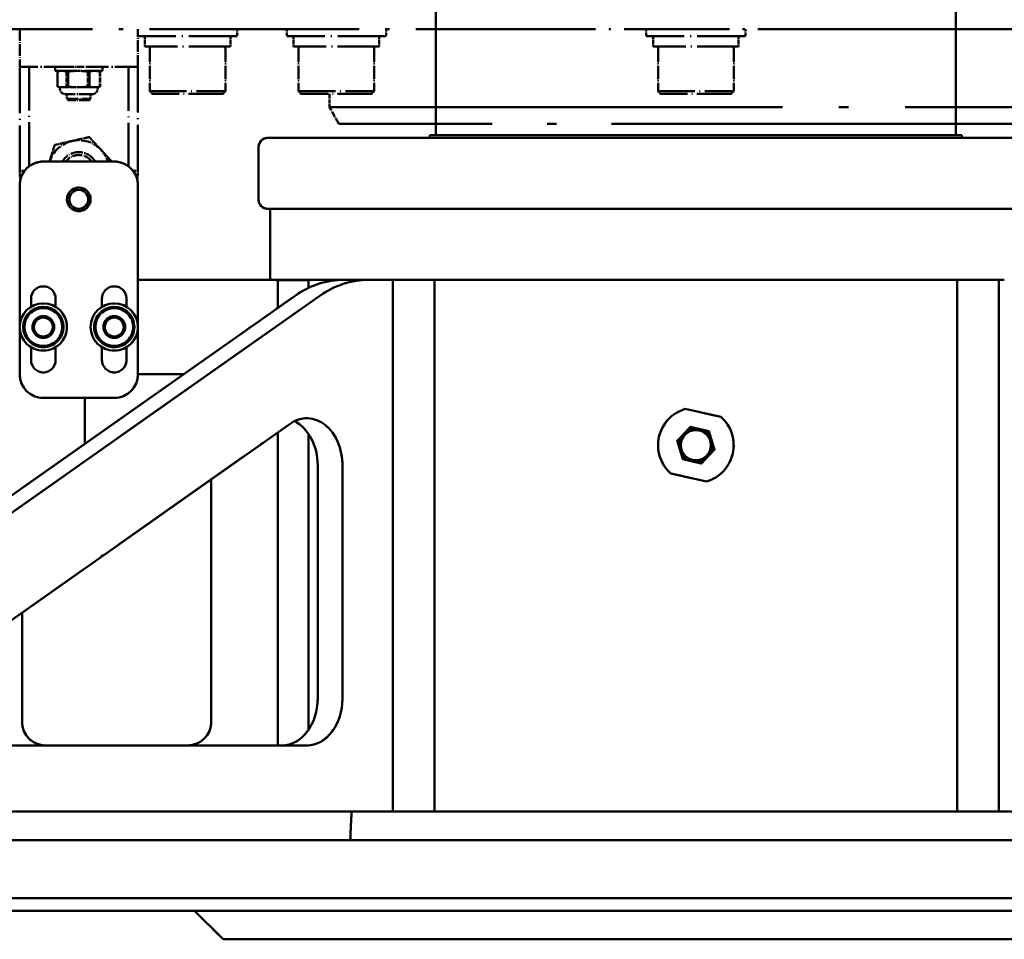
# Model space of a CAD drawing. Header units: millimetres. Extents: x 40 to 4804, y -323 to 2338.
# Tile 3 of 36: x 1017 to 1225, y 742 to 937. Entities that reach past the tile are written whole.
import ezdxf

# ---------------------------------------------------------------- set-up
doc = ezdxf.new("R2010")
doc.units = ezdxf.units.MM
doc.header["$LTSCALE"] = 8
doc.linetypes.add('LONG_DASH_DOTTED', pattern=[0.61, 0.48, -0.06, 0.01, -0.06])
for name, color, linetype, lineweight in [('Dimension (ISO)', 7, 'Continuous', 25), ('Overlay (ISO)', 7, 'LONG_DASH_DOTTED', 50), ('Visible (ISO)', 7, 'Continuous', 50)]:
    doc.layers.add(name, color=color, linetype=linetype, lineweight=lineweight)
doc.styles.add('Note Text (ISO)', font='tahoma.ttf')
doc.dimstyles.new('Default (ISO)', dxfattribs={"dimscale": 8, "dimtxt": 3.5, "dimasz": 2.5, "dimexe": 3.175, "dimexo": 0, "dimgap": 0.762, "dimtad": 1, "dimtoh": 1, "dimrnd": 1e-08, "dimzin": 0, "dimtxsty": 'Note Text (ISO)', "dimcen": 0.09, "dimdle": 10, "dimclrd": 256, "dimclre": 256, "dimclrt": 256, "dimazin": 0, "dimtfac": 1.001486, "dimtmove": 0, "dimatfit": 3, "dimfxl": 1, "dimtolj": 1, "dimtzin": 0, "dimlwd": -1, "dimlwe": -1, "dimarcsym": 0})

# ---------------------------------------------------------------- blocks, each defined once
blk = doc.blocks.new('*D46')
at = {"layer": 'Defpoints', "color": 0, "transparency": 16777216}
for p in [(1149.27, 1475.56), (849.62, 751.11), (929.62, 751.11)]:
    blk.add_point(p, dxfattribs=at)
at = {"layer": 'Dimension (ISO)', "transparency": 16777216}
for p, q in [((1149.27, 1475.56), (824.22, 1475.56)), ((849.62, 1455.56), (849.62, 771.11)), ((929.62, 751.11), (824.22, 751.11))]:
    blk.add_line(p, q, dxfattribs=at)
for points in [[(846.28, 1455.56), (852.95, 1455.56), (849.62, 1475.56)], [(846.28, 771.11), (852.95, 771.11), (849.62, 751.11)]]:
    blk.add_solid(points, dxfattribs=at)
at = {"layer": 'Dimension (ISO)', "transparency": 16777216, "insert": (814.94, 1055.71), "char_height": 28, "attachment_point": 1, "rotation": 90, "style": 'Note Text (ISO)'}
blk.add_mtext('\\A1;724', dxfattribs=at)

msp = doc.modelspace()

# ---------------------------------------------------------------- linework, layer by layer
at = {"layer": 'Overlay (ISO)', "ltscale": 11.543956}
for p, q in [((987.718, 934.908), (1124.218, 934.908)), ((1195.018, 934.908), (1331.518, 934.908))]:
    msp.add_line(p, q, dxfattribs=at)
at = {"layer": 'Overlay (ISO)', "ltscale": 0.645311}
for p, q in [((1016.618, 934.908), (1016.618, 926.908)), ((1041.618, 926.908), (1041.618, 934.908)), ((1090.53, 881.908), (1085.281, 881.908))]:
    msp.add_line(p, q, dxfattribs=at)
at = {"layer": 'Overlay (ISO)', "ltscale": 2.66115}
for p, q in [((1062.618, 933.458), (1041.618, 933.458)), ((1094.104, 933.458), (1073.104, 933.458)), ((1170.118, 933.458), (1149.118, 933.458))]:
    msp.add_line(p, q, dxfattribs=at)
at = {"layer": 'Overlay (ISO)', "ltscale": 0.177388}
for p, q in [((1043.068, 933.458), (1043.068, 931.258)), ((1061.168, 933.458), (1061.168, 931.258)), ((1074.554, 933.458), (1074.554, 931.258)), ((1092.654, 933.458), (1092.654, 931.258)), ((1150.568, 933.458), (1150.568, 931.258)), ((1168.668, 933.458), (1168.668, 931.258))]:
    msp.add_line(p, q, dxfattribs=at)
at = {"layer": 'Overlay (ISO)', "ltscale": 0.116881}
for p, q in [((1062.618, 934.908), (1062.618, 933.458)), ((1073.104, 934.908), (1073.104, 933.458)), ((1094.104, 934.908), (1094.104, 933.458)), ((1149.118, 934.908), (1149.118, 933.458)), ((1170.118, 934.908), (1170.118, 933.458))]:
    msp.add_line(p, q, dxfattribs=at)
at = {"layer": 'Overlay (ISO)', "ltscale": 5.801135}
msp.add_line((1195.018, 934.908), (1124.218, 934.908), dxfattribs=at)
at = {"layer": 'Overlay (ISO)', "ltscale": 2.293644}
for p, q in [((1061.168, 931.258), (1043.068, 931.258)), ((1092.654, 931.258), (1074.554, 931.258)), ((1168.668, 931.258), (1150.568, 931.258))]:
    msp.add_line(p, q, dxfattribs=at)
at = {"layer": 'Overlay (ISO)', "ltscale": 0.725987}
for p, q in [((1044.118, 930.758), (1044.118, 921.758)), ((1060.118, 930.758), (1060.118, 921.758)), ((1075.604, 930.758), (1075.604, 921.758)), ((1091.604, 930.758), (1091.604, 921.758)), ((1151.618, 930.758), (1151.618, 921.758)), ((1167.618, 930.758), (1167.618, 921.758))]:
    msp.add_line(p, q, dxfattribs=at)
at = {"layer": 'Overlay (ISO)', "ltscale": 2.50996}
for p, q in [((1016.618, 904.908), (1016.618, 926.908)), ((1041.618, 926.908), (1041.618, 904.908))]:
    msp.add_line(p, q, dxfattribs=at)
at = {"layer": 'Overlay (ISO)', "ltscale": 1.267162}
for p, q in [((1026.618, 926.908), (1016.618, 926.908)), ((1041.618, 926.908), (1031.618, 926.908)), ((1024.118, 926.108), (1034.118, 926.108))]:
    msp.add_line(p, q, dxfattribs=at)
at = {"layer": 'Overlay (ISO)', "ltscale": 2.395867}
for p, q in [((1018.618, 926.908), (1018.618, 905.908)), ((1039.618, 905.908), (1039.618, 926.908))]:
    msp.add_line(p, q, dxfattribs=at)
at = {"layer": 'Overlay (ISO)', "ltscale": 0.064441}
for p, q in [((1024.118, 926.108), (1024.118, 926.908)), ((1034.118, 926.108), (1034.118, 926.908))]:
    msp.add_line(p, q, dxfattribs=at)
at = {"layer": 'Overlay (ISO)', "ltscale": 0.403282}
msp.add_line((1026.618, 926.908), (1031.618, 926.908), dxfattribs=at)
at = {"layer": 'Overlay (ISO)', "ltscale": 0.052101}
for p, q in [((1025.243, 926.108), (1024.618, 925.941)), ((1032.993, 926.108), (1033.618, 925.941))]:
    msp.add_line(p, q, dxfattribs=at)
at = {"layer": 'Overlay (ISO)', "ltscale": 0.257948}
for p, q in [((1024.618, 922.742), (1024.618, 925.941)), ((1024.618, 925.941), (1024.618, 922.742)), ((1026.521, 925.941), (1026.521, 922.742)), ((1026.883, 922.742), (1026.883, 925.941)), ((1031.003, 925.941), (1031.003, 922.742)), ((1031.383, 922.742), (1031.383, 925.941)), ((1033.599, 925.941), (1033.599, 922.742)), ((1033.618, 925.941), (1033.618, 922.742))]:
    msp.add_line(p, q, dxfattribs=at)
at = {"layer": 'Overlay (ISO)', "ltscale": 0.001336}
msp.add_line((1024.618, 925.941), (1024.618, 925.941), dxfattribs=at)
at = {"layer": 'Overlay (ISO)', "ltscale": 0.034546}
for p, q in [((1026.521, 925.941), (1026.883, 925.941)), ((1031.003, 925.941), (1031.383, 925.941)), ((1026.883, 922.742), (1026.521, 922.742)), ((1031.383, 922.742), (1031.003, 922.742))]:
    msp.add_line(p, q, dxfattribs=at)
at = {"layer": 'Overlay (ISO)', "ltscale": 0.03311}
for p, q in [((1033.599, 925.941), (1033.618, 925.941)), ((1033.618, 922.742), (1033.599, 922.742))]:
    msp.add_line(p, q, dxfattribs=at)
at = {"layer": 'Overlay (ISO)', "ltscale": 0.041661}
for p, q in [((1025.118, 922.608), (1024.618, 922.742)), ((1033.118, 922.608), (1033.618, 922.742))]:
    msp.add_line(p, q, dxfattribs=at)
at = {"layer": 'Overlay (ISO)', "ltscale": 0.154746}
msp.add_line((1025.118, 922.608), (1025.57, 922.608), dxfattribs=at)
at = {"layer": 'Overlay (ISO)', "ltscale": 0.020069}
for p, q in [((1025.118, 922.608), (1025.118, 922.358)), ((1033.118, 922.608), (1033.118, 922.358))]:
    msp.add_line(p, q, dxfattribs=at)
at = {"layer": 'Overlay (ISO)', "ltscale": 0.337836}
for p, q in [((1025.57, 922.608), (1028.943, 922.608)), ((1028.943, 922.608), (1032.491, 922.608))]:
    msp.add_line(p, q, dxfattribs=at)
at = {"layer": 'Overlay (ISO)', "ltscale": 0.18299}
msp.add_line((1032.491, 922.608), (1033.118, 922.608), dxfattribs=at)
at = {"layer": 'Overlay (ISO)', "ltscale": 0.760257}
msp.add_line((1032.118, 921.133), (1026.118, 921.133), dxfattribs=at)
at = {"layer": 'Overlay (ISO)', "ltscale": 0.07858}
for p, q in [((1026.618, 921.133), (1026.618, 920.158)), ((1031.618, 921.133), (1031.618, 920.158))]:
    msp.add_line(p, q, dxfattribs=at)
at = {"layer": 'Overlay (ISO)', "ltscale": 2.027519}
for p, q in [((1044.118, 921.758), (1060.118, 921.758)), ((1075.604, 921.758), (1091.604, 921.758)), ((1151.618, 921.758), (1167.618, 921.758))]:
    msp.add_line(p, q, dxfattribs=at)
at = {"layer": 'Overlay (ISO)', "ltscale": 0.056947}
for p, q in [((1044.618, 921.258), (1044.118, 921.758)), ((1059.618, 921.258), (1060.118, 921.758)), ((1076.104, 921.258), (1075.604, 921.758)), ((1091.104, 921.258), (1091.604, 921.758)), ((1152.118, 921.258), (1151.618, 921.758)), ((1167.118, 921.258), (1167.618, 921.758))]:
    msp.add_line(p, q, dxfattribs=at)
at = {"layer": 'Overlay (ISO)', "ltscale": 1.900793}
for p, q in [((1059.618, 921.258), (1044.618, 921.258)), ((1091.104, 921.258), (1076.104, 921.258)), ((1167.118, 921.258), (1152.118, 921.258))]:
    msp.add_line(p, q, dxfattribs=at)
at = {"layer": 'Overlay (ISO)', "ltscale": 0.232724}
msp.add_line((1082.118, 921.258), (1082.118, 918.372), dxfattribs=at)
at = {"layer": 'Overlay (ISO)', "ltscale": 0.633531}
msp.add_line((1026.618, 920.158), (1031.618, 920.158), dxfattribs=at)
at = {"layer": 'Overlay (ISO)', "ltscale": 0.028423}
for p, q in [((1026.868, 919.908), (1026.618, 920.158)), ((1031.368, 919.908), (1031.618, 920.158))]:
    msp.add_line(p, q, dxfattribs=at)
at = {"layer": 'Overlay (ISO)', "ltscale": 0.570168}
msp.add_line((1031.368, 919.908), (1026.868, 919.908), dxfattribs=at)
at = {"layer": 'Overlay (ISO)', "ltscale": 24.946049}
msp.add_line((1082.118, 918.372), (1237.118, 918.372), dxfattribs=at)
at = {"layer": 'Overlay (ISO)', "ltscale": 0.322606}
msp.add_line((1084.118, 914.908), (1082.118, 918.372), dxfattribs=at)
at = {"layer": 'Overlay (ISO)', "ltscale": 24.302279}
msp.add_line((1235.118, 914.908), (1084.118, 914.908), dxfattribs=at)
at = {"layer": 'Overlay (ISO)', "ltscale": 0.197557}
for p, q in [((1104.618, 912.458), (1104.618, 914.908)), ((1214.618, 912.458), (1214.618, 914.908))]:
    msp.add_line(p, q, dxfattribs=at)
at = {"layer": 'Overlay (ISO)', "ltscale": 0.044957}
for p, q in [((1103.379, 912.458), (1103.282, 911.908)), ((1215.857, 912.458), (1215.954, 911.908))]:
    msp.add_line(p, q, dxfattribs=at)
at = {"layer": 'Overlay (ISO)', "ltscale": 14.25375}
msp.add_line((1215.857, 912.458), (1103.379, 912.458), dxfattribs=at)
at = {"layer": 'Overlay (ISO)', "ltscale": 29.130547}
for p, q in [((1069.118, 911.908), (1250.118, 911.908)), ((1250.118, 896.908), (1069.118, 896.908))]:
    msp.add_line(p, q, dxfattribs=at)
at = {"layer": 'Overlay (ISO)', "ltscale": 0.88734}
msp.add_line((1067.118, 898.908), (1067.118, 909.908), dxfattribs=at)
at = {"layer": 'Overlay (ISO)', "ltscale": 1.210046}
for p, q in [((1021.618, 906.908), (1036.618, 906.908)), ((1069.618, 881.908), (1069.618, 896.908)), ((1021.618, 856.908), (1036.618, 856.908))]:
    msp.add_line(p, q, dxfattribs=at)
at = {"layer": 'Overlay (ISO)', "ltscale": 0.080576}
for p, q in [((1017.618, 904.908), (1016.618, 904.908)), ((1041.618, 904.908), (1040.618, 904.908))]:
    msp.add_line(p, q, dxfattribs=at)
at = {"layer": 'Overlay (ISO)', "ltscale": 3.226956}
for p, q in [((1016.618, 861.908), (1016.618, 901.908)), ((1041.618, 901.908), (1041.618, 861.908))]:
    msp.add_line(p, q, dxfattribs=at)
at = {"layer": 'Overlay (ISO)', "ltscale": 2.266014}
msp.add_line((1069.707, 881.908), (1041.618, 881.908), dxfattribs=at)
at = {"layer": 'Overlay (ISO)', "ltscale": 4.025512}
msp.add_line((1085.281, 881.908), (1069.707, 881.908), dxfattribs=at)
at = {"layer": 'Overlay (ISO)', "ltscale": 0.01097}
msp.add_line((1071.118, 881.908), (1071.215, 881.811), dxfattribs=at)
at = {"layer": 'Overlay (ISO)', "ltscale": 0.712888}
msp.add_line((1077.724, 881.811), (1071.215, 881.811), dxfattribs=at)
at = {"layer": 'Overlay (ISO)', "ltscale": 0.470708}
msp.add_line((1071.215, 875.975), (1071.215, 881.811), dxfattribs=at)
at = {"layer": 'Overlay (ISO)', "ltscale": 0.007728}
msp.add_line((1077.118, 881.811), (1077.118, 881.908), dxfattribs=at)
at = {"layer": 'Overlay (ISO)', "ltscale": 0.130883}
msp.add_line((1077.724, 880.187), (1077.724, 881.811), dxfattribs=at)
at = {"layer": 'Overlay (ISO)', "ltscale": 0.412083}
msp.add_line((1094.386, 881.908), (1090.53, 881.908), dxfattribs=at)
at = {"layer": 'Overlay (ISO)', "ltscale": 11.773441}
msp.add_line((1224.851, 881.908), (1094.386, 881.908), dxfattribs=at)
at = {"layer": 'Overlay (ISO)', "ltscale": 9.075994}
for p, q in [((1095.524, 769.408), (1095.524, 881.908)), ((1104.358, 769.408), (1104.358, 881.908)), ((1214.878, 881.908), (1214.878, 769.408)), ((1223.712, 881.908), (1223.712, 769.408))]:
    msp.add_line(p, q, dxfattribs=at)
at = {"layer": 'Overlay (ISO)', "ltscale": 13.475378}
for p, q in [((963.347, 799.98), (1074.652, 878.396)), ((1079.9, 878.396), (968.596, 799.98))]:
    msp.add_line(p, q, dxfattribs=at)
at = {"layer": 'Overlay (ISO)', "ltscale": 0.139403}
for p, q in [((1019.018, 876.179), (1019.018, 877.908)), ((1024.218, 877.908), (1024.218, 876.179)), ((1034.018, 876.179), (1034.018, 877.908)), ((1039.218, 877.908), (1039.218, 876.179))]:
    msp.add_line(p, q, dxfattribs=at)
at = {"layer": 'Overlay (ISO)', "ltscale": 0.000209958}
for p, q in [((1019.938, 873.49), (1019.939, 873.493)), ((1019.939, 873.493), (1019.943, 873.495)), ((1022.148, 874.154), (1022.152, 874.155)), ((1022.152, 874.155), (1022.154, 874.152)), ((1023.828, 872.572), (1023.831, 872.569)), ((1023.831, 872.569), (1023.83, 872.566)), ((1034.728, 873.235), (1034.732, 873.237)), ((1034.728, 873.231), (1034.728, 873.235)), ((1036.819, 874.207), (1036.822, 874.208)), ((1036.822, 874.208), (1036.826, 874.206)), ((1038.709, 872.883), (1038.712, 872.881)), ((1038.712, 872.881), (1038.712, 872.877)), ((1019.405, 871.247), (1019.406, 871.25)), ((1019.408, 871.244), (1019.405, 871.247)), ((1034.524, 870.935), (1034.524, 870.939)), ((1034.527, 870.933), (1034.524, 870.935)), ((1038.508, 870.581), (1038.504, 870.579)), ((1038.508, 870.585), (1038.508, 870.581)), ((1021.085, 869.661), (1021.082, 869.664)), ((1021.088, 869.662), (1021.085, 869.661)), ((1023.297, 870.323), (1023.293, 870.321)), ((1023.298, 870.326), (1023.297, 870.323)), ((1036.414, 869.608), (1036.41, 869.61)), ((1036.417, 869.609), (1036.414, 869.608))]:
    msp.add_line(p, q, dxfattribs=at)
at = {"layer": 'Overlay (ISO)', "ltscale": 0.220079}
for p, q in [((1019.018, 864.908), (1019.018, 867.637)), ((1024.218, 867.637), (1024.218, 864.908)), ((1034.018, 864.908), (1034.018, 867.637)), ((1039.218, 867.637), (1039.218, 864.908))]:
    msp.add_line(p, q, dxfattribs=at)
at = {"layer": 'Overlay (ISO)', "ltscale": 0.776813}
msp.add_line((1041.618, 861.908), (1051.248, 861.908), dxfattribs=at)
at = {"layer": 'Overlay (ISO)', "ltscale": 0.783301}
msp.add_line((1030.368, 847.198), (1030.368, 856.908), dxfattribs=at)
at = {"layer": 'Overlay (ISO)', "ltscale": 0.624817}
for p, q in [((1164.931, 852.889), (1157.373, 854.587)), ((1154.305, 840.927), (1161.863, 839.229))]:
    msp.add_line(p, q, dxfattribs=at)
at = {"layer": 'Overlay (ISO)', "ltscale": 8.455677}
msp.add_line((1003.951, 802.237), (1073.794, 851.443), dxfattribs=at)
at = {"layer": 'Overlay (ISO)', "ltscale": 5.342142}
msp.add_line((1071.215, 783.408), (1071.215, 849.626), dxfattribs=at)
at = {"layer": 'Overlay (ISO)', "ltscale": 5.043067}
msp.add_line((1077.724, 786.755), (1077.724, 849.266), dxfattribs=at)
at = {"layer": 'Overlay (ISO)', "ltscale": 3.969647}
for p, q in [((1079.636, 793.408), (1079.636, 842.614)), ((1084.885, 842.614), (1084.885, 793.408))]:
    msp.add_line(p, q, dxfattribs=at)
at = {"layer": 'Overlay (ISO)', "ltscale": 4.137509}
msp.add_line((1057.118, 839.694), (1057.118, 788.408), dxfattribs=at)
at = {"layer": 'Overlay (ISO)', "ltscale": 1.863977}
msp.add_line((1017.118, 788.408), (1017.118, 811.514), dxfattribs=at)
at = {"layer": 'Overlay (ISO)', "ltscale": 7.465908}
msp.add_line((1077.337, 783.408), (1007.495, 783.408), dxfattribs=at)
at = {"layer": 'Overlay (ISO)', "ltscale": 13.923034}
msp.add_line((956.584, 769.408), (1086.832, 769.408), dxfattribs=at)
at = {"layer": 'Overlay (ISO)', "ltscale": 0.006357}
msp.add_line((1086.771, 769.408), (1086.832, 769.408), dxfattribs=at)
at = {"layer": 'Overlay (ISO)', "ltscale": 13.153389}
for p, q in [((1086.832, 769.408), (1232.404, 769.408)), ((1232.404, 769.408), (1086.832, 769.408))]:
    msp.add_line(p, q, dxfattribs=at)
at = {"layer": 'Overlay (ISO)', "ltscale": 23.565575}
for p, q in [((929.618, 763.408), (1389.618, 763.408)), ((929.618, 751.108), (1389.618, 751.108))]:
    msp.add_line(p, q, dxfattribs=at)
at = {"layer": 'Overlay (ISO)', "ltscale": 23.224043}
msp.add_line((1329.618, 748.408), (989.618, 748.408), dxfattribs=at)
at = {"layer": 'Overlay (ISO)', "ltscale": 0.684462}
msp.add_line((1059.618, 742.408), (1053.618, 748.408), dxfattribs=at)
at = {"layer": 'Overlay (ISO)', "ltscale": 21.458965}
msp.add_line((1259.618, 742.408), (1059.618, 742.408), dxfattribs=at)
at = {"layer": 'Overlay (ISO)', "ltscale": 1.267162}
msp.add_circle((1029.118, 898.908), 2.5, dxfattribs=at)
at = {"layer": 'Overlay (ISO)', "ltscale": 1.013709}
msp.add_circle((1029.118, 898.908), 2, dxfattribs=at)
at = {"layer": 'Overlay (ISO)', "ltscale": 2.534424}
for centre in [(1021.618, 871.908), (1036.618, 871.908)]:
    msp.add_circle(centre, 5, dxfattribs=at)
at = {"layer": 'Overlay (ISO)', "ltscale": 2.154245}
for centre in [(1021.618, 871.908), (1036.618, 871.908)]:
    msp.add_circle(centre, 4.25, dxfattribs=at)
at = {"layer": 'Overlay (ISO)', "ltscale": 2.027519}
for centre in [(1021.618, 871.908), (1036.618, 871.908)]:
    msp.add_circle(centre, 4, dxfattribs=at)
at = {"layer": 'Overlay (ISO)', "ltscale": 1.64734}
msp.add_circle((1159.618, 846.908), 3.25, dxfattribs=at)
at = {"layer": 'Overlay (ISO)', "ltscale": 1.619022}
msp.add_circle((1159.618, 846.908), 3.194, dxfattribs=at)
at = {"layer": 'Overlay (ISO)', "ltscale": 0.063263}
for centre, start, end in [((1044.618, 930.758), 90, 180), ((1059.618, 930.758), 0, 90), ((1076.104, 930.758), 90, 180), ((1091.104, 930.758), 0, 90), ((1152.118, 930.758), 90, 180), ((1167.118, 930.758), 0, 90)]:
    msp.add_arc(centre, 0.5, start, end, dxfattribs=at)
at = {"layer": 'Overlay (ISO)', "ltscale": 0.138002}
for centre, start, end in [((1026.368, 922.358), 180, 258.46304), ((1031.868, 922.358), 281.53696, 0)]:
    msp.add_arc(centre, 1.25, start, end, dxfattribs=at)
at = {"layer": 'Overlay (ISO)', "ltscale": 0.542177}
msp.add_arc((1029.118, 904.908), 6.5, 102.83043, 162.07979, dxfattribs=at)
at = {"layer": 'Overlay (ISO)', "ltscale": 0.549047}
msp.add_arc((1029.118, 904.908), 6.5, 42.83043, 102.83043, dxfattribs=at)
at = {"layer": 'Overlay (ISO)', "ltscale": 0.253352}
for centre, start, end in [((1069.118, 909.908), 90, 180), ((1069.118, 898.908), 180, 270)]:
    msp.add_arc(centre, 2, start, end, dxfattribs=at)
at = {"layer": 'Overlay (ISO)', "ltscale": 0.675773}
msp.add_arc((1029.118, 904.908), 4, 30, 150, dxfattribs=at)
at = {"layer": 'Overlay (ISO)', "ltscale": 0.513}
msp.add_arc((1029.118, 904.908), 3.386, 36.19819, 143.80181, dxfattribs=at)
at = {"layer": 'Overlay (ISO)', "ltscale": 0.227889}
msp.add_arc((1029.118, 904.908), 6.5, 17.92021, 42.83043, dxfattribs=at)
at = {"layer": 'Overlay (ISO)', "ltscale": 0.633531}
for centre, start, end in [((1021.618, 901.908), 90, 180), ((1036.618, 901.908), 0, 90), ((1021.618, 861.908), 180, 270), ((1036.618, 861.908), 270, 0), ((1022.118, 788.408), 180, 270), ((1052.118, 788.408), 270, 0)]:
    msp.add_arc(centre, 5, start, end, dxfattribs=at)
at = {"layer": 'Overlay (ISO)', "ltscale": 0.142653}
for centre, start, end in [((1026.618, 904.908), 180, 190.13822), ((1031.618, 904.908), 349.86178, 0)]:
    msp.add_arc(centre, 10, start, end, dxfattribs=at)
at = {"layer": 'Overlay (ISO)', "ltscale": 0.658876}
for centre, start, end in [((1021.618, 877.908), 0, 180), ((1036.618, 877.908), 0, 180), ((1021.618, 864.908), 180, 0), ((1036.618, 864.908), 180, 0)]:
    msp.add_arc(centre, 2.6, start, end, dxfattribs=at)
at = {"layer": 'Overlay (ISO)', "ltscale": 0.194309}
for centre, start, end in [((1021.618, 871.908), 136.72603, 196.56079), ((1021.618, 871.908), 76.72603, 136.56079), ((1021.618, 871.908), 16.72603, 76.56079), ((1021.618, 871.908), 316.72603, 16.56079), ((1036.618, 871.908), 145.00463, 204.8394), ((1036.618, 871.908), 85.00463, 144.8394), ((1036.618, 871.908), 25.00463, 84.8394), ((1036.618, 871.908), 325.00463, 24.8394), ((1021.618, 871.908), 196.72603, 256.56079), ((1036.618, 871.908), 205.00463, 264.8394), ((1036.618, 871.908), 265.00463, 324.8394), ((1021.618, 871.908), 256.72603, 316.56079)]:
    msp.add_arc(centre, 2.307, start, end, dxfattribs=at)
at = {"layer": 'Overlay (ISO)', "ltscale": 0.168868}
for centre, start, end in [((1021.618, 871.908), 106.64341, 166.64341), ((1021.618, 871.908), 46.64341, 106.64341), ((1021.618, 871.908), 346.64341, 46.64341), ((1036.618, 871.908), 114.92201, 174.92201), ((1036.618, 871.908), 54.92201, 114.92201), ((1036.618, 871.908), 354.92201, 54.92201), ((1021.618, 871.908), 166.64341, 226.64341), ((1021.618, 871.908), 226.64341, 286.64341), ((1021.618, 871.908), 286.64341, 346.64341), ((1036.618, 871.908), 174.92201, 234.92201), ((1036.618, 871.908), 294.92201, 354.92201), ((1036.618, 871.908), 234.92201, 294.92201)]:
    msp.add_arc(centre, 2, start, end, dxfattribs=at)
at = {"layer": 'Overlay (ISO)', "ltscale": 1.375188}
for start, end in [(106.29708, 228.38703), (286.29708, 48.38703)]:
    msp.add_arc((1159.618, 846.908), 8, start, end, dxfattribs=at)
at = {"layer": 'Overlay (ISO)', "ltscale": 0.295594}
for start, end in [(76.83544, 136.83544), (16.83544, 76.83544), (136.83544, 196.83544), (316.83544, 16.83544), (196.83544, 256.83544), (256.83544, 316.83544)]:
    msp.add_arc((1159.618, 846.908), 3.5, start, end, dxfattribs=at)
at = {"layer": 'Overlay (ISO)', "ltscale": 1.182678}
for centre in [(1085.281, 851.908), (1090.53, 851.908)]:
    msp.add_ellipse(centre, major_axis=(0, 30), ratio=0.7547096, start_param=0, end_param=0.4886922, dxfattribs=at)
at = {"layer": 'Overlay (ISO)', "ltscale": 1.661421}
msp.add_ellipse((1077.337, 842.614), major_axis=(0, 10), ratio=0.7547096, start_param=4.712389, end_param=6.7718775, dxfattribs=at)
at = {"layer": 'Overlay (ISO)', "ltscale": 0.980654}
msp.add_ellipse((1072.089, 842.614), major_axis=(0, 10), ratio=0.7547096, start_param=4.712389, end_param=5.9280527, dxfattribs=at)
at = {"layer": 'Overlay (ISO)', "ltscale": 1.267162}
for centre in [(1072.089, 793.408), (1077.337, 793.408)]:
    msp.add_ellipse(centre, major_axis=(0, -10), ratio=0.7547096, start_param=0, end_param=1.5707963, dxfattribs=at)
at = {"layer": 'Overlay (ISO)', "ltscale": 0.33345}
for points in [[(1026.521, 925.941), (1025.57, 926.194), (1024.618, 925.941)], [(1031.003, 925.941), (1028.943, 926.194), (1026.883, 925.941)], [(1033.599, 925.941), (1032.491, 926.194), (1031.383, 925.941)]]:
    msp.add_rational_spline(points, [1, 1.125, 1], degree=2, dxfattribs=at)
at = {"layer": 'Overlay (ISO)', "ltscale": 0.166675}
for points in [[(1024.618, 922.742), (1025.122, 922.608), (1025.57, 922.608)], [(1025.57, 922.608), (1026.018, 922.608), (1026.521, 922.742)], [(1026.883, 922.742), (1027.974, 922.608), (1028.943, 922.608)], [(1028.943, 922.608), (1029.912, 922.608), (1031.003, 922.742)], [(1031.383, 922.742), (1031.97, 922.608), (1032.491, 922.608)], [(1032.491, 922.608), (1033.013, 922.608), (1033.599, 922.742)]]:
    msp.add_rational_spline(points, [1, 1.0307764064, 1], degree=2, dxfattribs=at)
at = {"layer": 'Overlay (ISO)', "ltscale": 0.30367}
for points, weights in [([(1031.334, 912.079), (1029.373, 911.632), (1027.675, 911.246)], [1.01001874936, 1.04314139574, 1]), ([(1033.885, 909.327), (1032.701, 910.604), (1031.334, 912.079)], [1, 1.04314139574, 1.01001874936]), ([(1027.675, 911.246), (1025.976, 910.859), (1024.016, 910.412)], [1, 1.04314139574, 1.01001874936])]:
    msp.add_rational_spline(points, weights, degree=2, dxfattribs=at)
at = {"layer": 'Overlay (ISO)', "ltscale": 0.296813}
msp.add_rational_spline([(1024.016, 910.412), (1023.435, 908.534), (1022.933, 906.908)], [1.01001874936, 1.04236597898, 1.00197812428], degree=2, dxfattribs=at)
at = {"layer": 'Overlay (ISO)', "ltscale": 0.266709}
msp.add_rational_spline([(1036.127, 906.908), (1034.942, 908.187), (1033.885, 909.327)], [1.01645209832, 1.03833539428, 1], degree=2, dxfattribs=at)
at = {"layer": 'Overlay (ISO)', "ltscale": 0.188423}
for points in [[(1019.938, 873.49), (1019.672, 872.37), (1019.406, 871.25)], [(1022.148, 874.154), (1021.045, 873.824), (1019.943, 873.495)], [(1023.828, 872.572), (1022.991, 873.362), (1022.154, 874.152)], [(1023.298, 870.326), (1023.564, 871.446), (1023.83, 872.566)], [(1034.728, 873.231), (1034.626, 872.085), (1034.524, 870.939)], [(1036.819, 874.207), (1035.775, 873.722), (1034.732, 873.237)], [(1038.709, 872.883), (1037.767, 873.545), (1036.826, 874.206)], [(1038.508, 870.585), (1038.61, 871.731), (1038.712, 872.877)], [(1019.408, 871.244), (1020.245, 870.454), (1021.082, 869.664)], [(1034.527, 870.933), (1035.469, 870.271), (1036.41, 869.61)], [(1036.417, 869.609), (1037.461, 870.094), (1038.504, 870.579)], [(1021.088, 869.662), (1022.191, 869.992), (1023.293, 870.321)]]:
    msp.add_rational_spline(points, [1, 1.15374123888, 1], degree=2, dxfattribs=at)
at = {"layer": 'Overlay (ISO)', "ltscale": 0.165422}
for points in [[(1157.065, 849.302), (1157.707, 849.986), (1158.448, 850.776)], [(1158.448, 850.776), (1159.502, 850.53), (1160.415, 850.316)], [(1160.415, 850.316), (1161.328, 850.102), (1162.383, 849.856)], [(1162.383, 849.856), (1162.696, 848.819), (1162.968, 847.922)], [(1155.683, 847.828), (1156.424, 848.618), (1157.065, 849.302)], [(1156.268, 845.894), (1155.996, 846.792), (1155.683, 847.828)], [(1162.968, 847.922), (1163.24, 847.024), (1163.553, 845.988)], [(1156.853, 843.96), (1156.54, 844.997), (1156.268, 845.894)], [(1163.553, 845.988), (1162.812, 845.198), (1162.171, 844.514)], [(1158.821, 843.5), (1157.908, 843.714), (1156.853, 843.96)], [(1160.789, 843.04), (1159.734, 843.286), (1158.821, 843.5)], [(1162.171, 844.514), (1161.529, 843.83), (1160.789, 843.04)]]:
    msp.add_rational_spline(points, [1, 1.0379548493, 1], degree=2, dxfattribs=at)
at = {"layer": 'Overlay (ISO)', "ltscale": 0.820451}
msp.add_open_spline([(1086.832, 769.408), (1086.63, 766.49), (1086.536, 763.408)], degree=2, dxfattribs=at)
at = {"layer": 'Visible (ISO)'}
for p, q in [((1104.618, 912.458), (1104.618, 1189.908)), ((1214.618, 912.458), (1214.618, 1189.908)), ((1103.379, 912.458), (1103.282, 911.908)), ((1215.857, 912.458), (1103.379, 912.458)), ((1215.857, 912.458), (1215.954, 911.908)), ((1069.118, 911.908), (1250.118, 911.908)), ((1067.118, 898.908), (1067.118, 909.908)), ((1021.618, 906.908), (1036.618, 906.908)), ((1016.618, 861.908), (1016.618, 901.908)), ((1041.618, 901.908), (1041.618, 861.908)), ((1250.118, 896.908), (1069.118, 896.908)), ((1069.618, 881.908), (1069.618, 896.908)), ((1069.707, 881.908), (1041.618, 881.908)), ((1085.281, 881.908), (1069.707, 881.908)), ((1071.118, 881.908), (1071.215, 881.811)), ((1077.724, 881.811), (1071.215, 881.811)), ((1071.215, 875.975), (1071.215, 881.811)), ((1077.118, 881.811), (1077.118, 881.908)), ((1077.724, 880.187), (1077.724, 881.811)), ((1090.53, 881.908), (1085.281, 881.908)), ((1094.386, 881.908), (1090.53, 881.908)), ((1224.851, 881.908), (1094.386, 881.908)), ((1095.524, 769.408), (1095.524, 881.908)), ((1104.358, 769.408), (1104.358, 881.908)), ((1214.878, 881.908), (1214.878, 769.408)), ((1223.712, 881.908), (1223.712, 769.408)), ((963.347, 799.98), (1074.652, 878.396)), ((1079.9, 878.396), (968.596, 799.98)), ((1019.018, 876.179), (1019.018, 877.908)), ((1024.218, 877.908), (1024.218, 876.179)), ((1034.018, 876.179), (1034.018, 877.908)), ((1039.218, 877.908), (1039.218, 876.179)), ((1019.938, 873.49), (1019.939, 873.493)), ((1019.939, 873.493), (1019.943, 873.495)), ((1022.148, 874.154), (1022.152, 874.155)), ((1022.152, 874.155), (1022.154, 874.152)), ((1023.828, 872.572), (1023.831, 872.569)), ((1023.831, 872.569), (1023.83, 872.566)), ((1034.728, 873.235), (1034.732, 873.237)), ((1034.728, 873.231), (1034.728, 873.235)), ((1036.819, 874.207), (1036.822, 874.208)), ((1036.822, 874.208), (1036.826, 874.206)), ((1038.709, 872.883), (1038.712, 872.881)), ((1038.712, 872.881), (1038.712, 872.877)), ((1019.405, 871.247), (1019.406, 871.25)), ((1019.408, 871.244), (1019.405, 871.247)), ((1034.524, 870.935), (1034.524, 870.939)), ((1034.527, 870.933), (1034.524, 870.935)), ((1038.508, 870.581), (1038.504, 870.579)), ((1038.508, 870.585), (1038.508, 870.581)), ((1021.085, 869.661), (1021.082, 869.664)), ((1021.088, 869.662), (1021.085, 869.661)), ((1023.297, 870.323), (1023.293, 870.321)), ((1023.298, 870.326), (1023.297, 870.323)), ((1036.414, 869.608), (1036.41, 869.61)), ((1036.417, 869.609), (1036.414, 869.608)), ((1019.018, 864.908), (1019.018, 867.637)), ((1024.218, 867.637), (1024.218, 864.908)), ((1034.018, 864.908), (1034.018, 867.637)), ((1039.218, 867.637), (1039.218, 864.908)), ((1041.618, 861.908), (1051.248, 861.908)), ((1021.618, 856.908), (1036.618, 856.908)), ((1030.368, 847.198), (1030.368, 856.908)), ((1164.931, 852.889), (1157.373, 854.587)), ((1003.951, 802.237), (1073.794, 851.443)), ((1071.215, 783.408), (1071.215, 849.626)), ((1077.724, 786.755), (1077.724, 849.266)), ((1079.636, 793.408), (1079.636, 842.614)), ((1084.885, 842.614), (1084.885, 793.408)), ((1057.118, 839.694), (1057.118, 788.408)), ((1154.305, 840.927), (1161.863, 839.229)), ((1017.118, 788.408), (1017.118, 811.514)), ((1077.337, 783.408), (1007.495, 783.408)), ((956.584, 769.408), (1086.832, 769.408)), ((1086.771, 769.408), (1086.832, 769.408)), ((1086.832, 769.408), (1232.404, 769.408)), ((1232.404, 769.408), (1086.832, 769.408)), ((929.618, 763.408), (1389.618, 763.408)), ((929.618, 751.108), (1389.618, 751.108)), ((1329.618, 748.408), (989.618, 748.408)), ((1059.618, 742.408), (1053.618, 748.408)), ((1259.618, 742.408), (1059.618, 742.408))]:
    msp.add_line(p, q, dxfattribs=at)
for centre, radius in [((1029.118, 898.908), 2.5), ((1029.118, 898.908), 2), ((1021.618, 871.908), 5), ((1036.618, 871.908), 5), ((1021.618, 871.908), 4.25), ((1021.618, 871.908), 4), ((1036.618, 871.908), 4.25), ((1036.618, 871.908), 4), ((1159.618, 846.908), 3.25), ((1159.618, 846.908), 3.194)]:
    msp.add_circle(centre, radius, dxfattribs=at)
for centre, radius, start, end in [((1069.118, 909.908), 2, 90, 180), ((1021.618, 901.908), 5, 90, 180), ((1036.618, 901.908), 5, 0, 90), ((1069.118, 898.908), 2, 180, 270), ((1021.618, 877.908), 2.6, 0, 180), ((1036.618, 877.908), 2.6, 0, 180), ((1021.618, 871.908), 2.307, 136.72603, 196.56079), ((1021.618, 871.908), 2, 106.64341, 166.64341), ((1021.618, 871.908), 2.307, 76.72603, 136.56079), ((1021.618, 871.908), 2, 46.64341, 106.64341), ((1021.618, 871.908), 2.307, 16.72603, 76.56079), ((1021.618, 871.908), 2, 346.64341, 46.64341), ((1021.618, 871.908), 2.307, 316.72603, 16.56079), ((1036.618, 871.908), 2.307, 145.00463, 204.8394), ((1036.618, 871.908), 2, 114.92201, 174.92201), ((1036.618, 871.908), 2.307, 85.00463, 144.8394), ((1036.618, 871.908), 2, 54.92201, 114.92201), ((1036.618, 871.908), 2.307, 25.00463, 84.8394), ((1036.618, 871.908), 2, 354.92201, 54.92201), ((1036.618, 871.908), 2.307, 325.00463, 24.8394), ((1021.618, 871.908), 2.307, 196.72603, 256.56079), ((1021.618, 871.908), 2, 166.64341, 226.64341), ((1021.618, 871.908), 2, 226.64341, 286.64341), ((1021.618, 871.908), 2, 286.64341, 346.64341), ((1036.618, 871.908), 2.307, 205.00463, 264.8394), ((1036.618, 871.908), 2, 174.92201, 234.92201), ((1036.618, 871.908), 2.307, 265.00463, 324.8394), ((1036.618, 871.908), 2, 294.92201, 354.92201), ((1021.618, 871.908), 2.307, 256.72603, 316.56079), ((1036.618, 871.908), 2, 234.92201, 294.92201), ((1021.618, 864.908), 2.6, 180, 0), ((1036.618, 864.908), 2.6, 180, 0), ((1021.618, 861.908), 5, 180, 270), ((1036.618, 861.908), 5, 270, 0), ((1159.618, 846.908), 8, 106.29708, 228.38703), ((1159.618, 846.908), 8, 286.29708, 48.38703), ((1159.618, 846.908), 3.5, 76.83544, 136.83544), ((1159.618, 846.908), 3.5, 16.83544, 76.83544), ((1159.618, 846.908), 3.5, 136.83544, 196.83544), ((1159.618, 846.908), 3.5, 316.83544, 16.83544), ((1159.618, 846.908), 3.5, 196.83544, 256.83544), ((1159.618, 846.908), 3.5, 256.83544, 316.83544), ((1022.118, 788.408), 5, 180, 270), ((1052.118, 788.408), 5, 270, 0)]:
    msp.add_arc(centre, radius, start, end, dxfattribs=at)
for centre, major_axis, start_param, end_param in [((1085.281, 851.908), (0, 30), 0, 0.4886922), ((1090.53, 851.908), (0, 30), 0, 0.4886922), ((1077.337, 842.614), (0, 10), 4.712389, 6.7718775), ((1072.089, 842.614), (0, 10), 4.712389, 5.9280527), ((1072.089, 793.408), (0, -10), 0, 1.5707963), ((1077.337, 793.408), (0, -10), 0, 1.5707963)]:
    msp.add_ellipse(centre, major_axis=major_axis, ratio=0.7547096, start_param=start_param, end_param=end_param, dxfattribs=at)
for points, weights in [([(1019.938, 873.49), (1019.672, 872.37), (1019.406, 871.25)], [1, 1.15374123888, 1]), ([(1022.148, 874.154), (1021.045, 873.824), (1019.943, 873.495)], [1, 1.15374123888, 1]), ([(1023.828, 872.572), (1022.991, 873.362), (1022.154, 874.152)], [1, 1.15374123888, 1]), ([(1023.298, 870.326), (1023.564, 871.446), (1023.83, 872.566)], [1, 1.15374123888, 1]), ([(1034.728, 873.231), (1034.626, 872.085), (1034.524, 870.939)], [1, 1.15374123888, 1]), ([(1036.819, 874.207), (1035.775, 873.722), (1034.732, 873.237)], [1, 1.15374123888, 1]), ([(1038.709, 872.883), (1037.767, 873.545), (1036.826, 874.206)], [1, 1.15374123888, 1]), ([(1038.508, 870.585), (1038.61, 871.731), (1038.712, 872.877)], [1, 1.15374123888, 1]), ([(1019.408, 871.244), (1020.245, 870.454), (1021.082, 869.664)], [1, 1.15374123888, 1]), ([(1034.527, 870.933), (1035.469, 870.271), (1036.41, 869.61)], [1, 1.15374123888, 1]), ([(1036.417, 869.609), (1037.461, 870.094), (1038.504, 870.579)], [1, 1.15374123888, 1]), ([(1021.088, 869.662), (1022.191, 869.992), (1023.293, 870.321)], [1, 1.15374123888, 1]), ([(1157.065, 849.302), (1157.707, 849.986), (1158.448, 850.776)], [1, 1.0379548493, 1]), ([(1158.448, 850.776), (1159.502, 850.53), (1160.415, 850.316)], [1, 1.0379548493, 1]), ([(1160.415, 850.316), (1161.328, 850.102), (1162.383, 849.856)], [1, 1.0379548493, 1]), ([(1162.383, 849.856), (1162.696, 848.819), (1162.968, 847.922)], [1, 1.0379548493, 1]), ([(1155.683, 847.828), (1156.424, 848.618), (1157.065, 849.302)], [1, 1.0379548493, 1]), ([(1156.268, 845.894), (1155.996, 846.792), (1155.683, 847.828)], [1, 1.0379548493, 1]), ([(1162.968, 847.922), (1163.24, 847.024), (1163.553, 845.988)], [1, 1.0379548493, 1]), ([(1156.853, 843.96), (1156.54, 844.997), (1156.268, 845.894)], [1, 1.0379548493, 1]), ([(1163.553, 845.988), (1162.812, 845.198), (1162.171, 844.514)], [1, 1.0379548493, 1]), ([(1158.821, 843.5), (1157.908, 843.714), (1156.853, 843.96)], [1, 1.0379548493, 1]), ([(1160.789, 843.04), (1159.734, 843.286), (1158.821, 843.5)], [1, 1.0379548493, 1]), ([(1162.171, 844.514), (1161.529, 843.83), (1160.789, 843.04)], [1, 1.0379548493, 1])]:
    msp.add_rational_spline(points, weights, degree=2, dxfattribs=at)
msp.add_open_spline([(1086.832, 769.408), (1086.63, 766.49), (1086.536, 763.408)], degree=2, dxfattribs=at)

# ---------------------------------------------------------------- dimensions: what is measured, and where the dimension line sits
at = {"layer": 'Dimension (ISO)'}
dim = msp.add_linear_dim(base=(849.618, 751.108), p1=(1149.266, 1475.558), p2=(929.618, 751.108), angle=90, dimstyle='Default (ISO)', override={"dimgap": 0.762, "dimtoh": 0, "dimdec": 0, "dimtol": 0, "dimlim": 0, "dimtp": 0, "dimtm": 0, "dimtdec": 2, "dimtofl": 0, "dimatfit": 1}, dxfattribs=at)
dim.commit()
dim.dimension.update_dxf_attribs({"geometry": '*D46', "text_midpoint": (849.618, 1085.833), "dimtype": 160})

doc.saveas('drawing.dxf')
